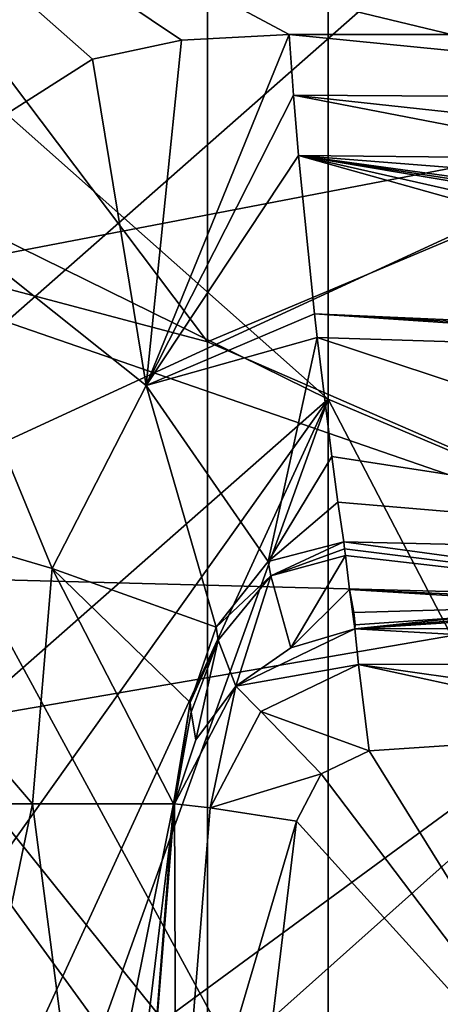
# Model space of a CAD drawing. Header units: metres. Extents: x -128 to 144, y -23 to 81.
# Tile 19 of 24: x 133.34 to 137.34, y 2.14 to 11.5. Entities that reach past the tile are written whole.
import ezdxf

# ---------------------------------------------------------------- set-up
doc = ezdxf.new("R2010")
doc.units = ezdxf.units.M
doc.layers.add('solid_AVA_2_0_CH', color=7, linetype='CONTINUOUS')

msp = doc.modelspace()

# ---------------------------------------------------------------- linework, layer by layer
at = {"layer": 'solid_AVA_2_0_CH'}
for points in [[(141.919846, 19.87487, -11.575384), (142.08165, 11.357803, -20.000008), (130.5, 14.239343, -18.062145)], [(130.413818, 10.774412, 19.576998), (130.413818, 18.878546, 11.956058), (136.270599, 14.220172, 11.340209)], [(133.721039, 14.260093, 8.641004), (128, 17.886248, 10.32663), (128, 10.326631, 17.886248)], [(135.123276, 8.43747, -12.666096), (128, 10.326631, -17.886248), (128, 17.886248, -10.32663)], [(135.123276, 13.416996, -7.183669), (135.123276, 8.43747, -12.666096), (128, 17.886248, -10.32663)], [(136.270599, 17.732265, -4.047274), (140.383682, 10.652135, -6.150013), (140.383682, 12.300026)], [(140.383682, 10.652135, 6.150013), (136.270599, 17.732265, 4.047274), (140.383682, 12.300026)], [(136.270599, 17.732265, -4.047274), (136.270599, 14.220172, -11.340209), (140.383682, 10.652135, -6.150013)], [(140.383682, 10.652135, 6.150013), (136.270599, 14.220172, 11.340209), (136.270599, 17.732265, 4.047274)], [(141.889359, 16.264259, 16.262653), (130.5, 16.889366, 15.612473), (130.5, 6.243105, 22.136477)], [(141.893127, 11.498252, 19.919594), (141.889359, 16.264259, 16.262653), (130.5, 6.243105, 22.136477)], [(140.383682, 10.652135, -6.150013), (135.123276, 13.416996, -7.183669), (135.123276, 15.219096)], [(140.383682, 10.652135, -6.150013), (135.123276, 15.219096), (140.383682, 12.300026)], [(133.253769, 12.786092, 11.363088), (133.721039, 14.260093, 8.641004), (128, 10.326631, 17.886248)], [(134.031128, 11.124473, -20.130726), (132.149673, 9.927069, -20.747368), (130.5, 14.239343, -18.062145)], [(134.876617, 11.306011, -20.029331), (134.031128, 11.124473, -20.130726), (130.5, 14.239343, -18.062145)], [(135.899994, 11.357817, -20), (134.876617, 11.306011, -20.029331), (130.5, 14.239343, -18.062145)], [(138.99086, 11.35781, -20.000004), (135.899994, 11.357817, -20), (130.5, 14.239343, -18.062145)], [(142.08165, 11.357803, -20.000008), (138.99086, 11.35781, -20.000004), (130.5, 14.239343, -18.062145)], [(140.383682, 10.652135, 6.150013), (133.397476, 14.307263, 7.549168), (132.583328, 13.995857, 8.979116)], [(140.383682, 10.652135, 6.150013), (140.383682, 12.300026), (133.397476, 14.307263, 7.549168)], [(130.413818, 13.092591, -18.108862), (136.270599, 7.8916, -16.387077), (136.270599, 14.220172, -11.340209)], [(130.413818, 10.774412, 19.576998), (136.270599, 14.220172, 11.340209), (136.270599, 7.8916, 16.387077)], [(136.270599, 14.220172, -11.340209), (140.383682, 6.150013, -10.652135), (140.383682, 10.652135, -6.150013)], [(136.270599, 14.220172, -11.340209), (136.270599, 7.8916, -16.387077), (140.383682, 6.150013, -10.652135)], [(140.383682, 6.150013, 10.652135), (136.270599, 7.8916, 16.387077), (136.270599, 14.220172, 11.340209)], [(140.383682, 10.652135, 6.150013), (140.383682, 6.150013, 10.652135), (136.270599, 14.220172, 11.340209)], [(140.383682, 10.652135, 6.150013), (132.583328, 13.995857, 8.979116), (132.000458, 12.671221, 11.261002)], [(140.383682, 10.652135, -6.150013), (135.123276, 8.43747, -12.666096), (135.123276, 13.416996, -7.183669)], [(130.413818, 13.092591, -18.108862), (130.413818, 2.738796, -22.177597), (136.270599, 7.8916, -16.387077)], [(140.383682, 10.652135, 6.150013), (132.000458, 12.671221, 11.261002), (132.000458, 9.045376, 14.337055)], [(141.901932, 5.947118, 22.217825), (141.893127, 11.498252, 19.919594), (130.5, 6.243105, 22.136477)], [(134.542725, 8.023045, -22.734949), (134.876617, 11.306011, -20.029331), (135.899994, 11.357817, -20)], [(134.542725, 8.023045, -22.734949), (135.899994, 11.357817, -20), (135.943451, 10.780884, -20.359497)], [(142.11702, 10.744743, -20.361816), (135.899994, 11.357817, -20), (138.99086, 11.35781, -20.000004)], [(142.11702, 10.744743, -20.361816), (135.943451, 10.780884, -20.359497), (135.899994, 11.357817, -20)], [(134.542725, 8.023045, -22.734949), (134.031128, 11.124473, -20.130726), (134.876617, 11.306011, -20.029331)], [(134.542725, 8.023045, -22.734949), (132.149673, 9.927069, -20.747368), (134.031128, 11.124473, -20.130726)], [(130.413818, 10.774412, 19.576998), (136.270599, 0, 18.188282), (130.413818, 0, 22.346069)], [(130.413818, 10.774412, 19.576998), (136.270599, 7.8916, 16.387077), (136.270599, 0, 18.188282)], [(134.542725, 8.023045, -22.734949), (135.943451, 10.780884, -20.359497), (135.991516, 10.207575, -20.783794)], [(139.08136, 10.177658, -20.767588), (135.991516, 10.207575, -20.783794), (135.943451, 10.780884, -20.359497)], [(142.168167, 10.105994, -20.751396), (139.08136, 10.177658, -20.767588), (135.943451, 10.780884, -20.359497)], [(142.11702, 10.744743, -20.361816), (142.168167, 10.105994, -20.751396), (135.943451, 10.780884, -20.359497)], [(140.383682, 10.652135, 6.150013), (132.000458, 9.045376, 14.337055), (140.383682, 6.150013, 10.652135)], [(140.383682, 6.150013, -10.652135), (135.123276, 8.43747, -12.666096), (140.383682, 10.652135, -6.150013)], [(134.966171, 0.726717, -15.378126), (128, 0, -20.653259), (128, 10.326631, -17.886248)], [(135.123291, 1.459667, -15.148933), (134.966171, 0.726717, -15.378126), (128, 10.326631, -17.886248)], [(135.123276, 8.43747, -12.666096), (135.123291, 1.459667, -15.148933), (128, 10.326631, -17.886248)], [(136.141098, 8.703606, -22.27846), (134.542725, 8.023045, -22.734949), (135.991516, 10.207575, -20.783794)], [(142.207458, 9.720694, -21.003403), (135.991516, 10.207575, -20.783794), (139.08136, 10.177658, -20.767588)], [(142.329559, 8.42888, -22.083042), (136.141098, 8.703606, -22.27846), (135.991516, 10.207575, -20.783794)], [(142.298553, 8.781636, -21.746904), (142.329559, 8.42888, -22.083042), (135.991516, 10.207575, -20.783794)], [(142.263168, 9.154197, -21.42786), (142.298553, 8.781636, -21.746904), (135.991516, 10.207575, -20.783794)], [(142.253784, 9.250752, -21.350601), (142.263168, 9.154197, -21.42786), (135.991516, 10.207575, -20.783794)], [(142.244202, 9.34916, -21.274012), (142.253784, 9.250752, -21.350601), (135.991516, 10.207575, -20.783794)], [(142.207458, 9.720694, -21.003403), (142.244202, 9.34916, -21.274012), (135.991516, 10.207575, -20.783794)], [(133.647537, 6.282731, -23.421659), (130.831161, 7.112458, -21.872652), (132.149673, 9.927069, -20.747368)], [(134.542725, 8.023045, -22.734949), (133.647537, 6.282731, -23.421659), (132.149673, 9.927069, -20.747368)], [(140.383682, 6.150013, 10.652135), (132.000458, 9.045376, 14.337055), (132.000458, 4.707884, 16.285141)], [(136.141098, 8.703606, -22.27846), (136.166641, 8.476619, -22.562723), (134.542725, 8.023045, -22.734949)], [(142.341217, 8.283968, -22.231983), (136.166641, 8.476619, -22.562723), (136.141098, 8.703606, -22.27846)], [(142.335464, 8.356419, -22.156673), (142.341217, 8.283968, -22.231983), (136.141098, 8.703606, -22.27846)], [(142.329559, 8.42888, -22.083042), (142.335464, 8.356419, -22.156673), (136.141098, 8.703606, -22.27846)], [(135.702255, 6.348021, -26.138952), (134.542725, 8.023045, -22.734949), (136.166641, 8.476619, -22.562723)], [(140.383682, 6.150013, -10.652135), (135.123291, 1.459667, -15.148933), (135.123276, 8.43747, -12.666096)], [(136.306076, 7.345362, -24.311548), (135.702255, 6.348021, -26.138952), (136.166641, 8.476619, -22.562723)], [(142.468292, 6.397287, -25.158964), (136.306076, 7.345362, -24.311548), (136.166641, 8.476619, -22.562723)], [(142.468292, 6.397287, -25.158964), (136.166641, 8.476619, -22.562723), (142.341217, 8.283968, -22.231983)], [(135.20697, 5.724702, -26.424332), (133.647537, 6.282731, -23.421659), (134.542725, 8.023045, -22.734949)], [(135.702255, 6.348021, -26.138952), (135.20697, 5.724702, -26.424332), (134.542725, 8.023045, -22.734949)], [(130.413818, 2.738796, -22.177597), (132.176712, 2.144663, -21.290857), (136.270599, 7.8916, -16.387077)], [(132.176712, 2.144663, -21.290857), (133.147446, 1.103594, -20.749449), (136.270599, 7.8916, -16.387077)], [(133.147446, 1.103594, -20.749449), (133.431396, 0, -20.582897), (136.270599, 7.8916, -16.387077)], [(136.270599, 7.8916, -16.387077), (133.431396, 0, -20.582897), (136.270599, 0, -18.188282)], [(136.270599, 7.8916, 16.387077), (140.383682, 0, 12.300026), (136.270599, 0, 18.188282)], [(140.383682, 6.150013, 10.652135), (140.383682, 0, 12.300026), (136.270599, 7.8916, 16.387077)], [(136.270599, 7.8916, -16.387077), (136.270599, 0, -18.188282), (140.383682, 6.150013, -10.652135)], [(136.306076, 7.345362, -24.311548), (136.365555, 6.911857, -25.19124), (135.702255, 6.348021, -26.138952)], [(142.468292, 6.397287, -25.158964), (136.365555, 6.911857, -25.19124), (136.306076, 7.345362, -24.311548)], [(132.116714, 4.045178, -23.016041), (130.831161, 7.112458, -21.872652), (133.462357, 4.045283, -23.926136)], [(133.647537, 6.282731, -23.421659), (133.462357, 4.045283, -23.926136), (130.831161, 7.112458, -21.872652)], [(136.365555, 6.911857, -25.19124), (136.420502, 6.535068, -26.116631), (135.702255, 6.348021, -26.138952)], [(142.468292, 6.397287, -25.158964), (136.420502, 6.535068, -26.116631), (136.365555, 6.911857, -25.19124)], [(135.727234, 6.213171, -26.507328), (135.702255, 6.348021, -26.138952), (136.420502, 6.535068, -26.116631)], [(136.427582, 6.469, -26.300613), (135.727234, 6.213171, -26.507328), (136.420502, 6.535068, -26.116631)], [(136.427582, 6.469, -26.300613), (136.436737, 6.40569, -26.485157), (135.727234, 6.213171, -26.507328)], [(142.419296, 5.71731, -28.591562), (136.427582, 6.469, -26.300613), (136.420502, 6.535068, -26.116631)], [(142.468292, 6.397287, -25.158964), (142.419296, 5.71731, -28.591562), (136.420502, 6.535068, -26.116631)], [(142.419296, 5.71731, -28.591562), (136.436737, 6.40569, -26.485157), (136.427582, 6.469, -26.300613)], [(136.436737, 6.40569, -26.485157), (135.916229, 5.526799, -30.57), (135.727234, 6.213171, -26.507328)], [(136.474915, 6.082317, -27.59824), (135.916229, 5.526799, -30.57), (136.436737, 6.40569, -26.485157)], [(142.419296, 5.71731, -28.591562), (136.474915, 6.082317, -27.59824), (136.436737, 6.40569, -26.485157)], [(133.647537, 6.282731, -23.421659), (134.800354, 4.045513, -26.827465), (133.462357, 4.045283, -23.926136)], [(134.958893, 5.006767, -26.664299), (134.800354, 4.045513, -26.827465), (133.647537, 6.282731, -23.421659)], [(135.20697, 5.724702, -26.424332), (134.958893, 5.006767, -26.664299), (133.647537, 6.282731, -23.421659)], [(135.727234, 6.213171, -26.507328), (135.20697, 5.724702, -26.424332), (135.702255, 6.348021, -26.138952)], [(141.901932, 5.947118, 22.217825), (130.5, 6.243105, 22.136477), (130.5, -6.243105, 22.136477)], [(135.727234, 6.213171, -26.507328), (135.225296, 5.599782, -26.784668), (135.20697, 5.724702, -26.424332)], [(135.727234, 6.213171, -26.507328), (135.394135, 5.162321, -30.57), (135.225296, 5.599782, -26.784668)], [(135.727234, 6.213171, -26.507328), (135.916229, 5.526799, -30.57), (135.394135, 5.162321, -30.57)], [(140.383682, 6.150013, 10.652135), (132.000458, 4.707884, 16.285141), (132.000458, 0, 16.95199)], [(140.383682, 6.150013, 10.652135), (132.000458, 0, 16.95199), (140.383682, 0, 12.300026)], [(140.383682, 6.150013, -10.652135), (140.383682, 0, -12.300026), (135.123291, 1.459667, -15.148933)], [(140.383682, 6.150013, -10.652135), (136.270599, 0, -18.188282), (137.449829, 0, -16.896645)], [(136.474915, 6.082317, -27.59824), (136.526901, 5.708772, -30.57), (135.916229, 5.526799, -30.57)], [(136.474915, 6.082317, -27.59824), (136.515427, 5.862341, -28.690161), (136.526901, 5.708772, -30.57)], [(139.465515, 5.950343, -28.640888), (136.515427, 5.862341, -28.690161), (136.474915, 6.082317, -27.59824)], [(142.419296, 5.71731, -28.591562), (139.465515, 5.950343, -28.640888), (136.474915, 6.082317, -27.59824)], [(141.925781, -0.000002, 23), (141.901932, 5.947118, 22.217825), (130.5, -6.243105, 22.136477)], [(139.465515, 5.950343, -28.640888), (136.52832, 5.74644, -29.656694), (136.515427, 5.862341, -28.690161)], [(139.465515, 5.950343, -28.640888), (139.466568, 5.901717, -30.57), (136.526901, 5.708772, -30.57)], [(139.465515, 5.950343, -28.640888), (136.526901, 5.708772, -30.57), (136.52832, 5.74644, -29.656694)], [(142.411545, 5.716711, -80.208984), (136.526901, 5.708772, -80.208725), (139.468979, 5.90172, -80.226578)], [(137.735001, 5.833919, -75.599998), (139.468979, 5.90172, -80.226578), (136.526901, 5.708772, -80.208725)], [(136.526901, 5.708772, -30.57), (139.466568, 5.901717, -30.57), (136.526901, 5.708772, -80.208725)], [(137.632004, 5.8, -65.878181), (136.526901, 5.708772, -80.208725), (139.466568, 5.901717, -30.57)], [(136.515427, 5.862341, -28.690161), (136.52832, 5.74644, -29.656694), (136.526901, 5.708772, -30.57)], [(137.735001, 5.833919, -74.473), (137.735001, 5.833919, -75.599998), (136.526901, 5.708772, -80.208725)], [(137.735001, 5.833919, -73.481514), (137.735001, 5.833919, -74.473), (136.526901, 5.708772, -80.208725)], [(137.735001, 5.833919, -72.101952), (137.735001, 5.833919, -73.481514), (136.526901, 5.708772, -80.208725)], [(137.735001, 5.833919, -71.672813), (137.735001, 5.833919, -72.101952), (136.526901, 5.708772, -80.208725)], [(137.735001, 5.833919, -70.502815), (137.735001, 5.833919, -71.672813), (136.526901, 5.708772, -80.208725)], [(137.735001, 5.833919, -69.437836), (137.735001, 5.833919, -70.502815), (136.526901, 5.708772, -80.208725)], [(137.735001, 5.833919, -68.267838), (137.735001, 5.833919, -69.437836), (136.526901, 5.708772, -80.208725)], [(137.632004, 5.8, -65.878181), (137.735001, 5.833919, -68.267838), (136.526901, 5.708772, -80.208725)], [(135.225296, 5.599782, -26.784668), (134.958893, 5.006767, -26.664299), (135.20697, 5.724702, -26.424332)], [(142.378937, 5.378362, -81.045563), (136.526901, 5.708772, -80.208725), (142.411545, 5.716711, -80.208984)], [(135.393677, 5.16188, -80.206375), (136.526901, 5.708772, -30.57), (136.526901, 5.708772, -80.208725)], [(136.560364, 5.370505, -81.045303), (135.393677, 5.16188, -80.206375), (136.526901, 5.708772, -80.208725)], [(135.916229, 5.526799, -30.57), (136.526901, 5.708772, -30.57), (135.393677, 5.16188, -80.206375)], [(136.560364, 5.370505, -81.045303), (136.526901, 5.708772, -80.208725), (142.378937, 5.378362, -81.045563)], [(135.225296, 5.599782, -26.784668), (134.970688, 4.915429, -27.002794), (134.958893, 5.006767, -26.664299)], [(135.225296, 5.599782, -26.784668), (135.012833, 4.651788, -30.57), (134.970688, 4.915429, -27.002794)], [(135.225296, 5.599782, -26.784668), (135.394135, 5.162321, -30.57), (135.012833, 4.651788, -30.57)], [(135.394135, 5.162321, -30.57), (135.916229, 5.526799, -30.57), (135.393677, 5.16188, -80.206375)], [(135.631516, 4.920924, -81.041779), (135.393677, 5.16188, -80.206375), (136.560364, 5.370505, -81.045303)], [(135.631516, 4.920924, -81.041779), (136.560364, 5.370505, -81.045303), (136.662704, 4.549977, -81.408165)], [(136.560364, 5.370505, -81.045303), (142.378937, 5.378362, -81.045563), (142.278763, 4.557559, -81.408424)], [(136.560364, 5.370505, -81.045303), (142.278763, 4.557559, -81.408424), (139.471329, 4.734645, -81.426132)], [(136.560364, 5.370505, -81.045303), (139.471329, 4.734645, -81.426132), (136.662704, 4.549977, -81.408165)], [(135.012833, 4.651788, -30.57), (135.393677, 5.16188, -80.206375), (134.811279, 4.04603, -80.212318)], [(135.15097, 4.006761, -81.05072), (134.811279, 4.04603, -80.212318), (135.393677, 5.16188, -80.206375)], [(135.012833, 4.651788, -30.57), (135.394135, 5.162321, -30.57), (135.393677, 5.16188, -80.206375)], [(135.15097, 4.006761, -81.05072), (135.393677, 5.16188, -80.206375), (135.631516, 4.920924, -81.041779)], [(134.958893, 5.006767, -26.664299), (134.808548, 4.045526, -26.984137), (134.800354, 4.045513, -26.827465)], [(134.958893, 5.006767, -26.664299), (134.811279, 4.04554, -27.141001), (134.808548, 4.045526, -26.984137)], [(134.970688, 4.915429, -27.002794), (134.811279, 4.04554, -27.141001), (134.958893, 5.006767, -26.664299)], [(134.970688, 4.915429, -27.002794), (135.012833, 4.651788, -30.57), (134.811279, 4.04603, -30.57)], [(134.970688, 4.915429, -27.002794), (134.811279, 4.04603, -30.57), (134.811279, 4.045726, -28.860811)], [(134.970688, 4.915429, -27.002794), (134.811279, 4.045726, -28.860811), (134.811279, 4.04554, -27.141001)], [(135.15097, 4.006761, -81.05072), (135.631516, 4.920924, -81.041779), (136.206329, 4.329659, -81.405807)], [(135.631516, 4.920924, -81.041779), (136.662704, 4.549977, -81.408165), (136.206329, 4.329659, -81.405807)], [(136.662704, 4.549977, -81.408165), (139.471329, 4.734645, -81.426132), (139.485001, 0, -81.5)], [(135.012833, 4.651788, -30.57), (134.811279, 4.04603, -80.212318), (134.811279, 4.04603, -30.57)], [(136.206329, 4.329659, -81.405807), (136.662704, 4.549977, -81.408165), (139.485001, 0, -81.5)], [(135.15097, 4.006761, -81.05072), (136.206329, 4.329659, -81.405807), (135.971664, 3.880373, -81.411781)], [(135.971664, 3.880373, -81.411781), (136.206329, 4.329659, -81.405807), (139.485001, 0, -81.5)], [(132.116714, 4.045178, -23.016041), (133.462357, 4.045283, -23.926136), (132.618439, -0.000003, -23.616896)], [(133.462357, 4.045283, -23.926136), (133.987381, 0, -25.066822), (132.618439, -0.000003, -23.616896)], [(133.462357, 4.045283, -23.926136), (134.800354, 4.045513, -26.827465), (133.987381, 0, -25.066822)], [(134.800354, 4.045513, -26.827465), (134.484985, 0.00001, -26.99966), (133.987381, 0, -25.066822)], [(134.485001, -0.0011, -27.298992), (134.484985, 0.00001, -26.99966), (134.800354, 4.045513, -26.827465)], [(134.811279, 4.04603, -80.212318), (134.485001, 0, -80.249283), (134.56665, 2.028927, -80.239868)], [(134.811279, 4.04603, -30.57), (134.56665, 2.028927, -80.239868), (134.485001, 0, -80.249283)], [(134.826813, 0, -81.088036), (134.485001, 0, -80.249283), (134.811279, 4.04603, -80.212318)], [(134.485001, -0.003201, -30.57), (134.811279, 4.04603, -30.57), (134.485001, 0, -80.249283)], [(134.811279, 4.045726, -28.860811), (134.811279, 4.04603, -30.57), (134.485001, -0.003201, -30.57)], [(134.811279, 4.045726, -28.860811), (134.485001, -0.003201, -30.57), (134.811279, 4.04554, -27.141001)], [(134.811279, 4.04554, -27.141001), (134.485001, -0.003201, -30.57), (134.485001, -0.0011, -27.298992)], [(134.808548, 4.045526, -26.984137), (134.811279, 4.04554, -27.141001), (134.485001, -0.0011, -27.298992)], [(134.808548, 4.045526, -26.984137), (134.485001, -0.0011, -27.298992), (134.800354, 4.045513, -26.827465)], [(134.811279, 4.04603, -30.57), (134.811279, 4.04603, -80.212318), (134.56665, 2.028927, -80.239868)], [(134.826813, 0, -81.088036), (134.811279, 4.04603, -80.212318), (135.15097, 4.006761, -81.05072)], [(134.826813, 0, -81.088036), (135.15097, 4.006761, -81.05072), (135.971664, 3.880373, -81.411781)], [(134.826813, 0, -81.088036), (135.971664, 3.880373, -81.411781), (135.731262, 1.88347, -81.440094)], [(135.731262, 1.88347, -81.440094), (135.971664, 3.880373, -81.411781), (139.485001, 0, -81.5)]]:
    msp.add_3dface(points, dxfattribs=at)

doc.saveas('drawing.dxf')
